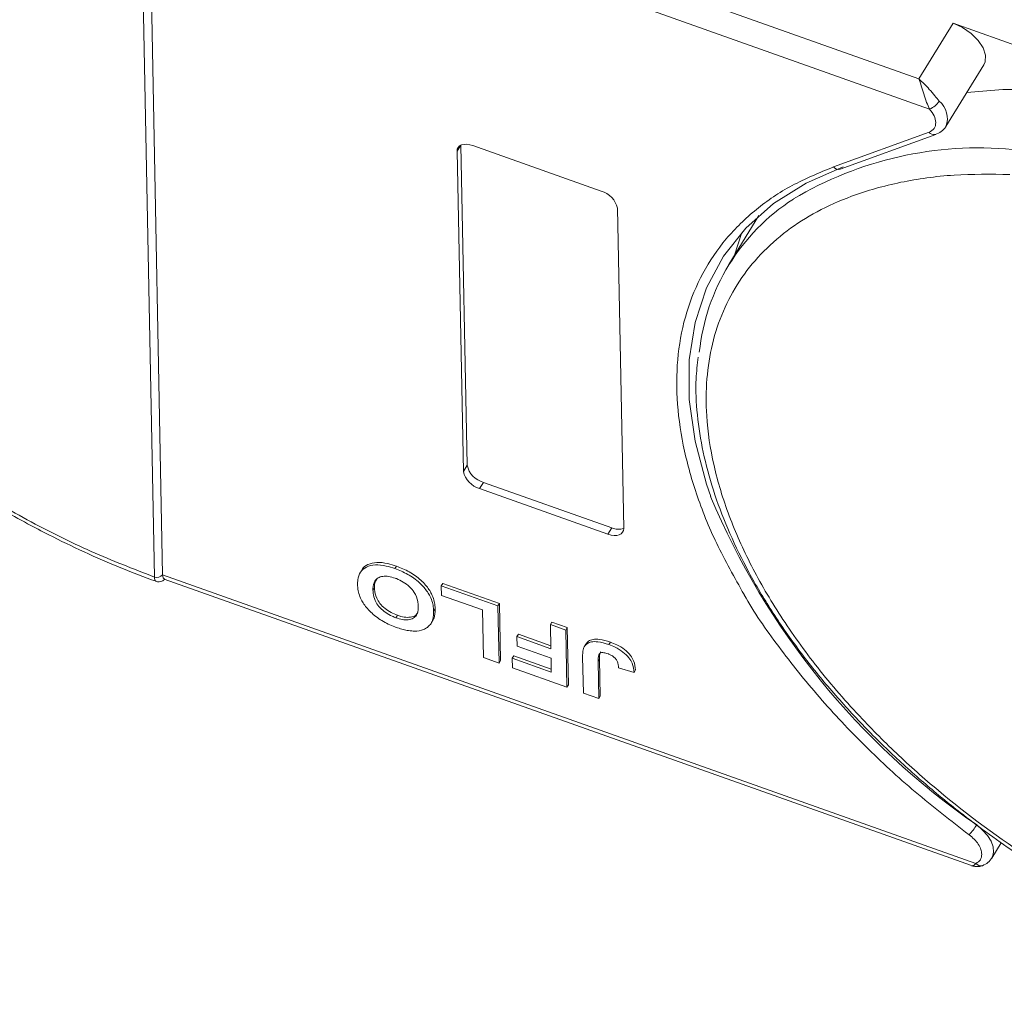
# Model space of a CAD drawing. Header units: millimetres. Extents: x 3152 to 4623, y 378 to 1412.
# Tile 28 of 45: x 4086 to 4125, y 1135 to 1174. Entities that reach past the tile are written whole.
import ezdxf

# ---------------------------------------------------------------- set-up
doc = ezdxf.new("R2010")
doc.units = ezdxf.units.MM

msp = doc.modelspace()

# ---------------------------------------------------------------- linework, layer by layer
at = {"color": 7, "linetype": 'Continuous', "lineweight": 15}
for p, q in [((4121.333, 1171.298), (4091.237, 1181.978)), ((4091.192, 1151.669), (4090.619, 1180.949)), ((4090.946, 1181.041), (4121.749, 1170.11)), ((4090.946, 1181.04), (4091.519, 1151.761)), ((4122.683, 1173.487), (4121.333, 1171.298)), ((4130.596, 1170.679), (4122.683, 1173.487)), ((4122.393, 1169.419), (4123.892, 1171.851)), ((4117.962, 1167.828), (4121.731, 1169.194)), ((4118.231, 1167.742), (4122, 1169.108)), ((4122.393, 1169.419), (4122.378, 1169.397)), ((4103.273, 1168.683), (4103.125, 1168.443)), ((4103.275, 1168.684), (4103.522, 1156.073)), ((4103.749, 1168.669), (4108.808, 1166.874)), ((4103.372, 1155.83), (4103.125, 1168.443)), ((4109.449, 1166.199), (4109.696, 1153.585)), ((4115.026, 1165.911), (4113.838, 1163.985)), ((4103.522, 1156.073), (4103.372, 1155.83)), ((4104.163, 1155.398), (4104.013, 1155.155)), ((4109.073, 1153.359), (4104.013, 1155.155)), ((4104.163, 1155.398), (4109.223, 1153.603)), ((4109.223, 1153.603), (4109.073, 1153.359)), ((4100.735, 1152.097), (4100.675, 1152)), ((4091.192, 1151.668), (4091.192, 1151.669)), ((4091.519, 1151.761), (4091.519, 1151.76)), ((4123.577, 1140.384), (4091.519, 1151.76)), ((4091.585, 1151.587), (4123.402, 1140.296)), ((4099.36, 1151.93), (4099.3, 1151.833)), ((4099.87, 1151.249), (4099.81, 1151.152)), ((4102.504, 1151.322), (4102.564, 1151.419)), ((4102.504, 1151.322), (4102.512, 1150.947)), ((4104.734, 1150.531), (4102.504, 1151.322)), ((4102.564, 1151.419), (4104.794, 1150.628)), ((4102.512, 1150.947), (4104.133, 1150.371)), ((4102.202, 1150.324), (4102.262, 1150.422)), ((4104.794, 1150.628), (4104.734, 1150.531)), ((4104.778, 1148.278), (4104.734, 1150.531)), ((4104.794, 1150.628), (4104.838, 1148.376)), ((4100.714, 1150.065), (4100.774, 1150.162)), ((4104.133, 1150.371), (4104.17, 1148.494)), ((4102.111, 1149.863), (4102.171, 1149.96)), ((4106.802, 1149.797), (4106.862, 1149.894)), ((4107.41, 1149.581), (4106.802, 1149.797)), ((4106.802, 1149.797), (4106.82, 1148.844)), ((4106.862, 1149.894), (4107.47, 1149.678)), ((4107.47, 1149.678), (4107.41, 1149.581)), ((4107.47, 1149.678), (4107.514, 1147.426)), ((4105.483, 1149.319), (4105.543, 1149.416)), ((4105.483, 1149.319), (4105.49, 1148.943)), ((4106.82, 1148.844), (4105.483, 1149.319)), ((4105.543, 1149.416), (4106.818, 1148.963)), ((4107.454, 1147.329), (4107.41, 1149.581)), ((4105.49, 1148.943), (4106.828, 1148.469)), ((4108.195, 1149.019), (4108.135, 1148.922)), ((4109.168, 1149.104), (4109.108, 1149.007)), ((4104.17, 1148.494), (4104.778, 1148.278)), ((4105.298, 1148.467), (4105.358, 1148.564)), ((4105.298, 1148.467), (4105.305, 1148.091)), ((4106.839, 1147.92), (4105.298, 1148.467)), ((4105.358, 1148.564), (4106.836, 1148.039)), ((4106.828, 1148.469), (4106.839, 1147.92)), ((4108.075, 1148.518), (4108.103, 1147.098)), ((4104.778, 1148.278), (4104.838, 1148.376)), ((4105.305, 1148.091), (4107.454, 1147.329)), ((4108.682, 1148.34), (4108.742, 1148.438)), ((4108.711, 1146.883), (4108.682, 1148.34)), ((4108.742, 1148.438), (4108.771, 1146.98)), ((4109.492, 1148.097), (4110.1, 1147.91)), ((4110.1, 1147.91), (4110.16, 1148.007)), ((4107.454, 1147.329), (4107.514, 1147.426)), ((4108.103, 1147.098), (4108.711, 1146.883)), ((4108.771, 1146.98), (4108.711, 1146.883)), ((4124.202, 1140.594), (4124.577, 1141.201))]:
    msp.add_line(p, q, dxfattribs=at)
at = {"color": 7, "linetype": 'Continuous', "lineweight": 15, "flags": 128}
for points in [[(4123.892, 1171.851), (4123.945, 1171.97), (4123.958, 1172.227), (4123.862, 1172.516), (4123.667, 1172.81), (4123.389, 1173.086), (4123.051, 1173.318), (4122.683, 1173.487)], [(4123.221, 1170.762), (4124.636, 1170.879), (4126.611, 1170.873)], [(4121.972, 1169.1), (4121.986, 1169.104), (4122, 1169.108)], [(4103.125, 1168.443), (4103.135, 1168.527), (4103.17, 1168.598), (4103.227, 1168.656), (4103.304, 1168.696), (4103.399, 1168.718), (4103.507, 1168.721), (4103.625, 1168.704), (4103.749, 1168.669)], [(4113.122, 1154.848), (4112.956, 1155.331), (4112.505, 1157.025), (4112.279, 1158.663), (4112.279, 1160.226), (4112.507, 1161.697), (4112.959, 1163.063), (4113.63, 1164.307), (4114.514, 1165.417), (4115.602, 1166.381), (4116.881, 1167.189), (4118.339, 1167.833)], [(4114.355, 1165.244), (4114.338, 1165.202), (4114.061, 1164.346)], [(4109.696, 1153.585), (4109.686, 1153.502), (4109.651, 1153.43), (4109.595, 1153.373), (4109.517, 1153.333), (4109.422, 1153.311), (4109.314, 1153.308), (4109.196, 1153.324), (4109.073, 1153.359)], [(4123.608, 1141.899), (4123.841, 1141.7), (4124.032, 1141.483), (4124.173, 1141.258), (4124.255, 1141.036), (4124.274, 1140.829), (4124.231, 1140.647), (4124.206, 1140.6)], [(4123.859, 1140.303), (4123.842, 1140.297), (4123.834, 1140.295)]]:
    msp.add_lwpolyline(points, dxfattribs=at)
at = {"color": 7, "linetype": 'Continuous', "lineweight": 15}
for centre, radius, start, end in [((4121.48, 1170.834), 0.772, 290.4001, 327.5741), ((4121.565, 1169.737), 0.887, 338.9444, 50.262), ((4121.935, 1169.363), 0.265, 219.5666, 277.8456), ((4123.704, 1154.272), 14.308, 84.7165, 120.7835), ((4118.161, 1167.987), 0.255, 218.6358, 286.0134), ((4108.568, 1166.004), 0.902, 12.4828, 74.5867), ((4120.825, 1159.678), 8.195, 122.8323, 174.0642), ((4104.403, 1156.268), 0.902, 192.4828, 254.5867), ((4104.253, 1156.025), 0.902, 192.4828, 254.5867), ((4140.464, 1166.27), 29.633, 202.6731, 235.3296), ((4109.477, 1154.167), 0.619, 245.7162, 290.7135), ((4091.295, 1151.931), 0.281, 248.6391, 322.7615), ((4091.295, 1151.93), 0.281, 248.6641, 322.884), ((4121.659, 1143.1), 2.289, 316.0974, 328.3458), ((4123.786, 1140.575), 0.284, 222.4096, 279.8283)]:
    msp.add_arc(centre, radius, start, end, dxfattribs=at)
for points, knots in [([(4091.192, 1151.669), (4090.362, 1151.991), (4088.675, 1152.645), (4086.144, 1153.907), (4083.83, 1155.267), (4081.77, 1156.672), (4079.968, 1158.062), (4078.268, 1159.546), (4076.168, 1161.63), (4074.374, 1163.816), (4072.948, 1166.023), (4071.99, 1167.818), (4071.215, 1169.728), (4070.71, 1171.696), (4070.523, 1173.543), (4070.64, 1175.282), (4071.075, 1176.916), (4071.785, 1178.299), (4072.685, 1179.434), (4073.703, 1180.345), (4074.906, 1181.118), (4076.747, 1181.946), (4078.894, 1182.448), (4081.262, 1182.611), (4083.296, 1182.563), (4085.589, 1182.288), (4088.105, 1181.759), (4089.79, 1181.216), (4090.619, 1180.949)], [0, 0, 0, 0, 0.038862, 0.078912, 0.1200677, 0.1522272, 0.1843815, 0.2172151, 0.2500433, 0.3156185, 0.347778, 0.3799323, 0.4210926, 0.4611415, 0.5, 0.5388632, 0.578912, 0.6200677, 0.6522272, 0.6843815, 0.7172151, 0.7500433, 0.8156185, 0.847778, 0.8799323, 0.9210926, 0.9611404, 1, 1, 1, 1]), ([(4121.749, 1170.11), (4121.71, 1170.194), (4121.627, 1170.373), (4121.523, 1170.704), (4121.424, 1171.03), (4121.364, 1171.208), (4121.333, 1171.298)], [0, 0, 0, 0, 0.234359, 0.498216, 0.748481, 1, 1, 1, 1]), ([(4121.333, 1171.298), (4121.469, 1171.166), (4121.68, 1170.963), (4121.946, 1170.638), (4122.074, 1170.488), (4122.132, 1170.419)], [0, 0, 0, 0, 0.498413, 0.772928, 1, 1, 1, 1]), ([(4121.972, 1169.1), (4122.056, 1169.135), (4122.226, 1169.204), (4122.333, 1169.34), (4122.387, 1169.409)], [0, 0, 0, 0, 0.494398, 1, 1, 1, 1]), ([(4114.439, 1150.978), (4114.06, 1151.651), (4113.308, 1152.984), (4112.52, 1154.959), (4111.995, 1156.873), (4111.754, 1158.717), (4111.798, 1160.479), (4112.133, 1162.137), (4112.768, 1163.663), (4113.689, 1165.021), (4114.877, 1166.175), (4116.284, 1167.137), (4117.403, 1167.598), (4117.962, 1167.828)], [0, 0, 0, 0, 0.091511, 0.181367, 0.271235, 0.361091, 0.450959, 0.54297, 0.635618, 0.728265, 0.820276, 0.910135, 1, 1, 1, 1]), ([(4141.684, 1134.873), (4140.91, 1134.94), (4139.339, 1135.076), (4136.825, 1135.597), (4134.41, 1136.306), (4132.153, 1137.154), (4130.088, 1138.077), (4128.044, 1139.141), (4125.378, 1140.737), (4122.875, 1142.556), (4120.622, 1144.528), (4118.934, 1146.203), (4117.313, 1148.074), (4115.853, 1150.103), (4114.687, 1152.11), (4113.799, 1154.104), (4113.196, 1156.091), (4112.93, 1157.896), (4112.94, 1159.488), (4113.158, 1160.871), (4113.586, 1162.164), (4114.439, 1163.744), (4115.694, 1165.067), (4117.296, 1166.088), (4118.776, 1166.754), (4120.569, 1167.257), (4122.662, 1167.554), (4124.17, 1167.54), (4124.913, 1167.533)], [0, 0, 0, 0, 0.038862, 0.078912, 0.120068, 0.152227, 0.184382, 0.217215, 0.250043, 0.315618, 0.347778, 0.379932, 0.421093, 0.461142, 0.5, 0.538863, 0.578912, 0.620068, 0.652227, 0.684382, 0.717215, 0.750043, 0.815618, 0.847778, 0.879932, 0.921093, 0.96114, 1, 1, 1, 1]), ([(4112.629, 1160.329), (4112.596, 1160.046), (4112.51, 1159.314), (4112.575, 1158.063), (4112.798, 1156.599), (4113.201, 1155.099), (4113.771, 1153.578), (4114.501, 1152.049), (4115.384, 1150.525), (4116.409, 1149.018), (4117.563, 1147.543), (4118.828, 1146.118), (4120.172, 1144.768), (4121.55, 1143.525), (4122.818, 1142.487), (4123.993, 1141.602), (4125.182, 1140.762), (4126.057, 1140.208), (4126.54, 1139.902)], [0, 0, 0, 0, 0.04376, 0.113456, 0.183214, 0.252946, 0.322579, 0.392054, 0.461296, 0.53023, 0.598716, 0.666486, 0.732956, 0.796611, 0.855554, 0.897639, 0.943401, 1, 1, 1, 1]), ([(4084.167, 1154.94), (4084.839, 1154.54), (4085.782, 1153.979), (4087.209, 1153.236), (4088.434, 1152.644), (4089.848, 1152.025), (4090.797, 1151.672), (4091.259, 1151.5)], [0, 0, 0, 0, 0.293197, 0.411137, 0.60651, 0.808378, 1, 1, 1, 1]), ([(4099.202, 1151.379), (4099.203, 1151.438), (4099.206, 1151.617), (4099.29, 1151.873), (4099.532, 1152.084), (4099.891, 1152.165), (4100.293, 1152.123), (4100.56, 1152.037), (4100.675, 1152)], [0, 0, 0, 0, 0.101888, 0.307343, 0.492963, 0.678647, 0.860791, 1, 1, 1, 1]), ([(4099.367, 1151.926), (4099.371, 1151.939), (4099.406, 1152.047), (4099.6, 1152.176), (4099.949, 1152.264), (4100.354, 1152.22), (4100.62, 1152.134), (4100.735, 1152.097)], [0, 0, 0, 0, 0.03456, 0.29328, 0.552092, 0.805968, 1, 1, 1, 1]), ([(4100.675, 1152), (4100.76, 1151.968), (4101.015, 1151.871), (4101.434, 1151.637), (4101.832, 1151.277), (4102.107, 1150.862), (4102.192, 1150.547), (4102.2, 1150.364), (4102.202, 1150.324)], [0, 0, 0, 0, 0.102171, 0.30922, 0.51365, 0.692275, 0.932413, 1, 1, 1, 1]), ([(4100.735, 1152.097), (4100.82, 1152.065), (4101.075, 1151.968), (4101.494, 1151.734), (4101.892, 1151.375), (4102.167, 1150.959), (4102.252, 1150.644), (4102.26, 1150.462), (4102.262, 1150.422)], [0, 0, 0, 0, 0.102171, 0.30922, 0.51365, 0.692275, 0.932413, 1, 1, 1, 1]), ([(4091.261, 1151.504), (4091.251, 1151.506), (4091.226, 1151.511), (4091.201, 1151.565), (4091.195, 1151.632), (4091.192, 1151.668)], [0, 0, 0, 0, 0.221374, 0.571744, 1, 1, 1, 1]), ([(4091.258, 1151.496), (4091.299, 1151.487), (4091.374, 1151.47), (4091.502, 1151.502), (4091.574, 1151.551), (4091.613, 1151.577)], [0, 0, 0, 0, 0.337831, 0.638812, 1, 1, 1, 1]), ([(4091.519, 1151.76), (4091.523, 1151.714), (4091.53, 1151.625), (4091.568, 1151.601), (4091.586, 1151.59)], [0, 0, 0, 0, 0.521806, 1, 1, 1, 1]), ([(4100.684, 1151.624), (4100.599, 1151.65), (4100.428, 1151.703), (4100.19, 1151.706), (4099.995, 1151.644), (4099.845, 1151.484), (4099.81, 1151.301), (4099.81, 1151.173), (4099.81, 1151.152)], [0, 0, 0, 0, 0.159091, 0.319451, 0.485991, 0.660682, 0.944289, 1, 1, 1, 1]), ([(4099.87, 1151.249), (4099.87, 1151.31), (4099.868, 1151.437), (4099.929, 1151.534), (4099.961, 1151.585)], [0, 0, 0, 0, 0.474399, 1, 1, 1, 1]), ([(4101.594, 1150.525), (4101.59, 1150.586), (4101.579, 1150.755), (4101.483, 1151.021), (4101.258, 1151.288), (4101.011, 1151.479), (4100.808, 1151.578), (4100.7, 1151.618), (4100.684, 1151.624)], [0, 0, 0, 0, 0.159163, 0.441094, 0.61902, 0.796885, 0.968573, 1, 1, 1, 1]), ([(4100.729, 1149.686), (4100.645, 1149.718), (4100.389, 1149.815), (4099.974, 1150.05), (4099.578, 1150.408), (4099.302, 1150.823), (4099.213, 1151.145), (4099.204, 1151.333), (4099.202, 1151.379)], [0, 0, 0, 0, 0.101398, 0.306996, 0.506144, 0.685262, 0.924557, 1, 1, 1, 1]), ([(4100.774, 1150.162), (4100.689, 1150.196), (4100.518, 1150.264), (4100.274, 1150.426), (4100.075, 1150.626), (4099.92, 1150.887), (4099.877, 1151.094), (4099.871, 1151.224), (4099.87, 1151.249)], [0, 0, 0, 0, 0.160292, 0.321922, 0.490761, 0.657569, 0.933883, 1, 1, 1, 1]), ([(4099.81, 1151.152), (4099.814, 1151.091), (4099.824, 1150.938), (4099.901, 1150.699), (4100.08, 1150.453), (4100.305, 1150.26), (4100.528, 1150.135), (4100.666, 1150.083), (4100.714, 1150.065)], [0, 0, 0, 0, 0.159697, 0.4009, 0.570524, 0.740194, 0.908408, 1, 1, 1, 1]), ([(4123.308, 1141.513), (4122.589, 1142.069), (4121.151, 1143.182), (4119.179, 1145.006), (4117.361, 1146.925), (4115.783, 1148.926), (4114.808, 1150.29), (4114.441, 1150.974), (4114.439, 1150.978)], [0, 0, 0, 0, 0.1964, 0.392814, 0.593918, 0.796412, 0.998907, 1, 1, 1, 1]), ([(4100.714, 1150.065), (4100.799, 1150.038), (4100.97, 1149.985), (4101.209, 1149.976), (4101.406, 1150.034), (4101.557, 1150.188), (4101.594, 1150.371), (4101.594, 1150.5), (4101.594, 1150.525)], [0, 0, 0, 0, 0.159186, 0.319845, 0.483838, 0.656366, 0.932671, 1, 1, 1, 1]), ([(4102.262, 1150.422), (4102.262, 1150.392), (4102.263, 1150.332), (4102.255, 1150.242), (4102.242, 1150.151), (4102.217, 1150.062), (4102.194, 1149.998), (4102.174, 1149.966), (4102.17, 1149.961)], [0, 0, 0, 0, 0.178589, 0.357503, 0.555311, 0.753983, 0.95611, 1, 1, 1, 1]), ([(4101.573, 1150.283), (4101.565, 1150.261), (4101.538, 1150.182), (4101.399, 1150.104), (4101.179, 1150.067), (4100.956, 1150.102), (4100.821, 1150.147), (4100.774, 1150.162)], [0, 0, 0, 0, 0.102552, 0.360484, 0.618762, 0.86966, 1, 1, 1, 1]), ([(4102.202, 1150.324), (4102.202, 1150.294), (4102.203, 1150.234), (4102.195, 1150.145), (4102.182, 1150.054), (4102.157, 1149.964), (4102.123, 1149.878), (4102.089, 1149.827), (4102.072, 1149.802)], [0, 0, 0, 0, 0.1539502, 0.3081809, 0.478699, 0.6499612, 0.8242026, 1, 1, 1, 1]), ([(4101.394, 1149.538), (4101.355, 1149.541), (4101.277, 1149.547), (4101.161, 1149.566), (4101.05, 1149.59), (4100.944, 1149.617), (4100.837, 1149.649), (4100.765, 1149.674), (4100.729, 1149.686)], [0, 0, 0, 0, 0.185429, 0.37219, 0.527708, 0.683877, 0.841678, 1, 1, 1, 1]), ([(4102.072, 1149.802), (4102.035, 1149.761), (4101.961, 1149.68), (4101.764, 1149.575), (4101.564, 1149.533), (4101.412, 1149.538), (4101.394, 1149.538)], [0, 0, 0, 0, 0.250896, 0.502166, 0.940512, 1, 1, 1, 1]), ([(4108.075, 1148.518), (4108.075, 1148.548), (4108.074, 1148.608), (4108.078, 1148.687), (4108.086, 1148.755), (4108.097, 1148.813), (4108.111, 1148.87), (4108.127, 1148.905), (4108.135, 1148.922)], [0, 0, 0, 0, 0.2082698, 0.416707, 0.5614806, 0.7065734, 0.8528245, 1, 1, 1, 1]), ([(4108.135, 1148.922), (4108.169, 1148.966), (4108.235, 1149.054), (4108.424, 1149.122), (4108.716, 1149.13), (4108.96, 1149.053), (4109.108, 1149.007)], [0, 0, 0, 0, 0.20646, 0.413515, 0.645211, 1, 1, 1, 1]), ([(4108.195, 1149.019), (4108.229, 1149.063), (4108.295, 1149.151), (4108.484, 1149.219), (4108.776, 1149.227), (4109.02, 1149.151), (4109.168, 1149.104)], [0, 0, 0, 0, 0.20646, 0.413515, 0.645211, 1, 1, 1, 1]), ([(4109.108, 1149.007), (4109.193, 1148.974), (4109.385, 1148.9), (4109.672, 1148.726), (4109.902, 1148.499), (4110.068, 1148.214), (4110.087, 1148.029), (4110.1, 1147.91)], [0, 0, 0, 0, 0.155292, 0.353145, 0.543243, 0.704067, 1, 1, 1, 1]), ([(4109.168, 1149.104), (4109.253, 1149.072), (4109.445, 1148.998), (4109.732, 1148.824), (4109.962, 1148.596), (4110.128, 1148.311), (4110.147, 1148.126), (4110.16, 1148.007)], [0, 0, 0, 0, 0.155292, 0.353145, 0.543243, 0.704067, 1, 1, 1, 1]), ([(4109.076, 1148.646), (4109.021, 1148.663), (4108.933, 1148.691), (4108.823, 1148.694), (4108.749, 1148.667), (4108.682, 1148.554), (4108.682, 1148.433), (4108.682, 1148.34)], [0, 0, 0, 0, 0.189329, 0.302222, 0.415612, 0.548732, 1, 1, 1, 1]), ([(4108.792, 1148.724), (4108.786, 1148.717), (4108.729, 1148.643), (4108.736, 1148.535), (4108.742, 1148.438)], [0, 0, 0, 0, 0.101584, 1, 1, 1, 1]), ([(4109.404, 1148.406), (4109.378, 1148.44), (4109.329, 1148.503), (4109.221, 1148.582), (4109.135, 1148.624), (4109.087, 1148.642), (4109.076, 1148.646)], [0, 0, 0, 0, 0.330398, 0.624767, 0.917361, 1, 1, 1, 1]), ([(4109.492, 1148.097), (4109.491, 1148.112), (4109.488, 1148.143), (4109.481, 1148.191), (4109.472, 1148.241), (4109.458, 1148.294), (4109.438, 1148.349), (4109.416, 1148.387), (4109.404, 1148.406)], [0, 0, 0, 0, 0.155996, 0.312125, 0.480895, 0.650212, 0.823248, 1, 1, 1, 1]), ([(4123.308, 1141.513), (4123.378, 1141.456), (4123.521, 1141.34), (4123.68, 1141.139), (4123.787, 1140.934), (4123.802, 1140.81), (4123.809, 1140.748)], [0, 0, 0, 0, 0.245513, 0.5, 0.754487, 1, 1, 1, 1]), ([(4123.439, 1140.302), (4123.449, 1140.298), (4123.49, 1140.281), (4123.539, 1140.339), (4123.577, 1140.384)], [0, 0, 0, 0, 0.243818, 1, 1, 1, 1]), ([(4123.834, 1140.295), (4123.912, 1140.333), (4124.07, 1140.408), (4124.165, 1140.544), (4124.214, 1140.613)], [0, 0, 0, 0, 0.494871, 1, 1, 1, 1]), ([(4123.407, 1140.294), (4123.465, 1140.278), (4123.556, 1140.253), (4123.708, 1140.258), (4123.793, 1140.283), (4123.836, 1140.296)], [0, 0, 0, 0, 0.459402, 0.719657, 1, 1, 1, 1])]:
    msp.add_open_spline(points, degree=3, knots=knots, dxfattribs=at)
for points in [[(4122, 1169.573), (4121.987, 1169.66), (4121.961, 1169.834), (4121.82, 1170.018), (4121.749, 1170.11)], [(4121.731, 1169.194), (4121.809, 1169.236), (4121.966, 1169.319), (4121.988, 1169.489), (4122, 1169.573)], [(4123.577, 1140.384), (4123.645, 1140.426), (4123.781, 1140.511), (4123.8, 1140.669), (4123.809, 1140.748)]]:
    msp.add_open_spline(points, degree=3, dxfattribs=at)

doc.saveas('drawing.dxf')
